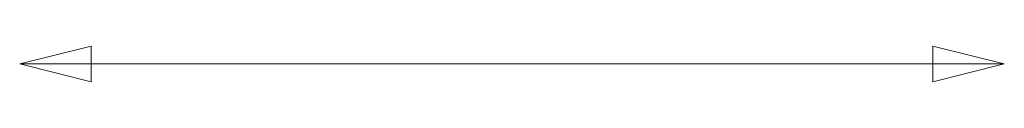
# Model space of a CAD drawing. Header units: millimetres. Extents: x 814 to 3201, y 212 to 4576.
# Tile 31 of 69: x 2204 to 2948, y 2386 to 2413. Entities that reach past the tile are written whole.
import ezdxf

# ---------------------------------------------------------------- set-up
doc = ezdxf.new("R2010")
doc.units = ezdxf.units.MM
doc.header["$LTSCALE"] = 18
doc.layers.add('Wymiar (ISO)', color=7, linetype='Continuous', lineweight=25)

msp = doc.modelspace()

# ---------------------------------------------------------------- linework, layer by layer
at = {"layer": 'Wymiar (ISO)', "lineweight": 18}
for p, q in [((2258.48, 2412.88), (2204.48, 2399.38)), ((2258.48, 2385.88), (2258.48, 2412.88)), ((2947.56, 2399.38), (2893.56, 2412.88)), ((2893.56, 2412.88), (2893.56, 2385.88)), ((2258.48, 2399.38), (2204.48, 2399.38)), ((2204.48, 2399.38), (2258.48, 2385.88)), ((2258.48, 2399.38), (2893.56, 2399.38)), ((2893.56, 2399.38), (2947.56, 2399.38)), ((2893.56, 2385.88), (2947.56, 2399.38))]:
    msp.add_line(p, q, dxfattribs=at)
at = {"layer": 'Wymiar (ISO)', "lineweight": 18, "flags": 128}
for points in [[(2258.48, 2412.88), (2204.48, 2399.38), (2258.48, 2385.88), (2258.48, 2412.88)], [(2893.56, 2385.88), (2947.56, 2399.38), (2893.56, 2412.88), (2893.56, 2385.88)]]:
    msp.add_lwpolyline(points, dxfattribs=at)
at = {"layer": 'Wymiar (ISO)'}
for points in [[(2258.48, 2412.88), (2204.48, 2399.38), (2258.48, 2385.88), (2258.48, 2412.88)], [(2893.56, 2385.88), (2947.56, 2399.38), (2893.56, 2412.88), (2893.56, 2385.88)]]:
    msp.add_solid(points, dxfattribs=at)

doc.saveas('drawing.dxf')
